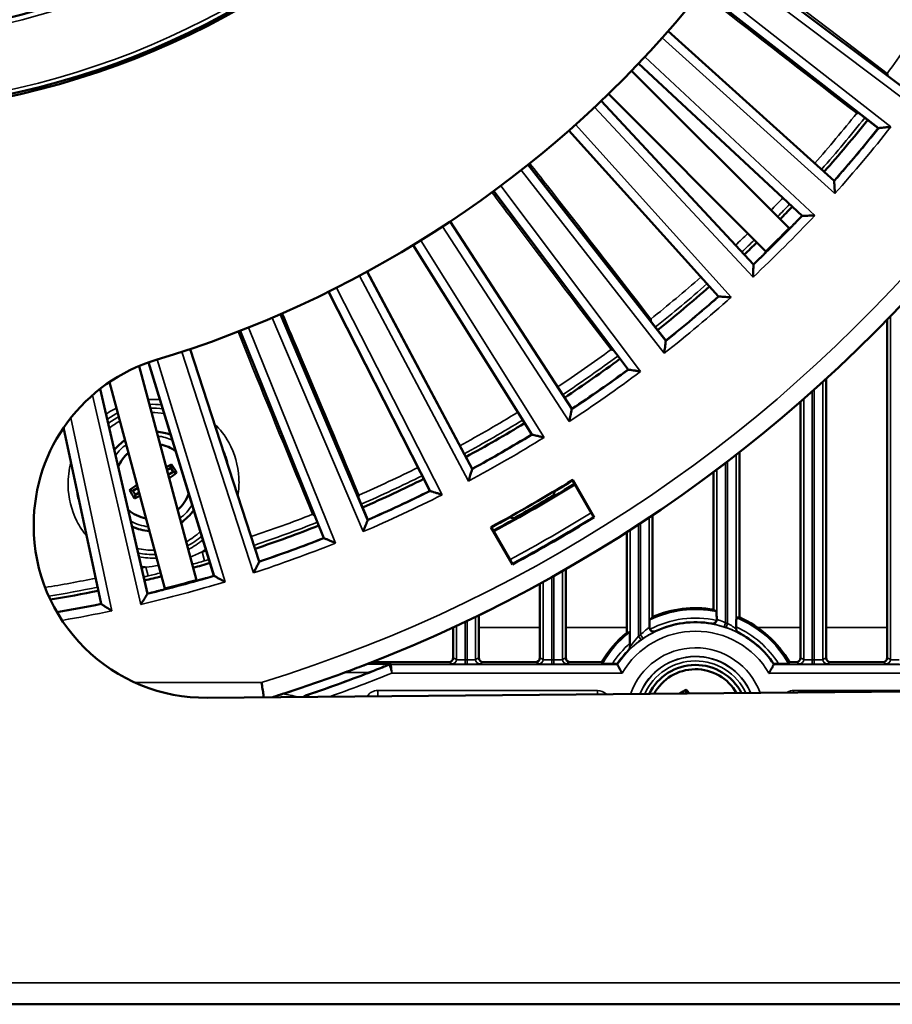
# Model space of a CAD drawing. Header units: inches. Extents: x 0 to 234, y 0 to 165.
# Tile 13 of 85: x 64.36 to 68.36, y 64.67 to 69.18. Entities that reach past the tile are written whole.
import ezdxf

# ---------------------------------------------------------------- set-up
doc = ezdxf.new("R2010")
doc.units = ezdxf.units.IN
doc.header["$LTSCALE"] = 10
doc.header["$MEASUREMENT"] = 0
doc.layers.add('Visible (ANSI)', color=7, linetype='Continuous', lineweight=50)
doc.layers.add('Visible Narrow (ANSI)', color=7, linetype='Continuous', lineweight=35)

msp = doc.modelspace()

# ---------------------------------------------------------------- linework, layer by layer
at = {"layer": 'Visible (ANSI)'}
for p, q in [((67.6071, 69.4747), (68.4247, 68.8586)), ((68.292, 68.6857), (67.4854, 69.316)), ((67.3291, 69.1298), (68.0898, 68.4448)), ((67.9426, 68.2841), (67.1939, 68.9822)), ((67.1616, 68.9486), (67.883, 68.2271)), ((67.022, 68.8104), (67.7202, 68.0617)), ((67.7771, 68.1213), (67.0557, 68.8427)), ((67.5595, 67.9144), (66.8745, 68.6752)), ((68.292, 68.6857), (68.2945, 68.686)), ((66.6883, 68.5189), (67.3185, 67.7123)), ((68.0898, 68.4448), (68.09, 68.4423)), ((67.1456, 67.5796), (66.5296, 68.3971)), ((66.3304, 68.2577), (66.888, 67.3992)), ((67.9426, 68.2841), (67.945, 68.2842)), ((66.7042, 67.2821), (66.1617, 68.1502)), ((67.7202, 68.0617), (67.7201, 68.0592)), ((65.9512, 68.0287), (66.4318, 67.1248)), ((66.2384, 67.0242), (65.7737, 67.9363)), ((67.5595, 67.9144), (67.5619, 67.9143)), ((65.5534, 67.8335), (65.9534, 66.8912)), ((68.3326, 67.8093), (68.3326, 66.2584)), ((65.752, 66.8078), (65.3685, 67.757)), ((65.1401, 67.6738), (65.4564, 66.7003)), ((67.3185, 67.7123), (67.3183, 67.7098)), ((64.9057, 67.5959), (65.1685, 66.6152)), ((65.2486, 66.6347), (64.9496, 67.6128)), ((67.1456, 67.5796), (67.1481, 67.5792)), ((68.0531, 66.2584), (68.0531, 67.5378)), ((64.728, 67.492), (64.9448, 66.5533)), ((65.0239, 66.5764), (64.7703, 67.5227)), ((67.935, 67.4321), (67.935, 66.2584)), ((66.888, 67.3992), (66.8875, 67.3968)), ((64.732, 66.5061), (64.5603, 67.3138)), ((66.7042, 67.2821), (66.7066, 67.2815)), ((67.6555, 66.4446), (67.6555, 67.2008)), ((65.0509, 67.1295), (65.0335, 67.119)), ((65.0547, 67.1452), (65.0509, 67.1295)), ((65.0623, 67.1108), (65.0509, 67.1295)), ((65.0394, 67.0969), (65.0623, 67.1108)), ((65.0779, 67.107), (65.0623, 67.1108)), ((66.4318, 67.1248), (66.4311, 67.1224)), ((67.5374, 67.1104), (67.5374, 66.4801)), ((66.8916, 67.0711), (66.9785, 66.9207)), ((66.8925, 67.0745), (66.9909, 66.9039)), ((64.8618, 67.0278), (64.8774, 67.024)), ((64.9002, 67.0379), (64.8774, 67.024)), ((64.8774, 67.024), (64.8888, 67.0053)), ((64.885, 66.9897), (64.8888, 67.0053)), ((64.8888, 67.0053), (64.9061, 67.0158)), ((66.2384, 67.0242), (66.2408, 67.0234)), ((66.8077, 66.9995), (66.8053, 67.0037)), ((66.9909, 66.9039), (66.9881, 66.9046)), ((67.2579, 66.4463), (67.2579, 66.9124)), ((64.4233, 66.8635), (64.4233, 66.8699)), ((65.9534, 66.8912), (65.9525, 66.889)), ((66.6223, 66.8981), (66.6247, 66.8939)), ((66.6159, 66.6874), (66.5174, 66.8579)), ((66.5207, 66.857), (66.6076, 66.7065)), ((67.1397, 66.8349), (67.1397, 66.3743)), ((65.752, 66.8078), (65.7543, 66.8069)), ((65.4564, 66.7003), (65.4553, 66.6981)), ((66.6159, 66.6874), (66.6167, 66.6902)), ((65.2486, 66.6347), (65.2508, 66.6336)), ((66.8602, 66.2584), (66.8602, 66.6652)), ((66.7421, 66.599), (66.7421, 66.2584)), ((64.9448, 66.5533), (64.9435, 66.5512)), ((64.732, 66.5061), (64.734, 66.5048)), ((66.4626, 66.2584), (66.4626, 66.4543)), ((66.3445, 66.3981), (66.3445, 66.2584)), ((67.6411, 66.3921), (67.6411, 66.4008)), ((67.1542, 66.3262), (67.1542, 66.3084)), ((66.3248, 66.2388), (65.9724, 66.2388)), ((66.7224, 66.2388), (66.4823, 66.2388)), ((67.0248, 66.2388), (66.8799, 66.2388)), ((67.0967, 66.2315), (67.074, 66.2315)), ((67.8356, 66.2315), (67.8129, 66.2315)), ((67.9153, 66.2388), (67.8848, 66.2388)), ((68.313, 66.2388), (68.0728, 66.2388)), ((68.4302, 66.1041), (65.2176, 66.0761)), ((67.4126, 66.1131), (67.4082, 66.0952)), ((43.9902, 64.6715), (83.0454, 64.6715))]:
    msp.add_line(p, q, dxfattribs=at)
for radius in [3.7402, 3.7303, 3.3874]:
    msp.add_circle((63.5178, 72.4865), radius, dxfattribs=at)
for centre, radius, start, end in [((63.5178, 72.4865), 6.7126, 291.13077, 354.95279), ((63.5178, 72.4865), 5.0787, 286.7736, 349.6386), ((64.511, 71.7547), 4.6324, 323.6187052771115, 323.6187128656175), ((63.5178, 72.4865), 6.0408, 318.52853, 321.47147), ((63.5178, 72.4865), 6.1024, 318.5232, 321.4768), ((63.5178, 72.4865), 6.0408, 315.71006, 316.47147), ((63.5178, 72.4865), 6.1024, 316.09846, 316.4768), ((63.5178, 72.4865), 6.0989, 314.29671, 315.70329), ((63.5178, 72.4865), 6.0408, 313.52853, 314.28994), ((63.5178, 72.4865), 6.1024, 313.5232, 313.90154), ((63.5178, 72.4865), 6.0408, 308.52853, 311.47147), ((63.5178, 72.4865), 6.1024, 308.5232, 311.4768), ((63.5178, 72.4865), 6.0408, 303.52853, 306.47147), ((65.2107, 66.8699), 0.7874, 106.7736, 180), ((63.5178, 72.4865), 6.1024, 303.5232, 306.4768), ((63.5178, 72.4865), 6.0408, 298.52853, 301.47147), ((64.9698, 67.0674), 0.2283, 69.1632, 85.8623), ((63.5178, 72.4865), 6.1024, 298.5232, 301.4768), ((64.9698, 67.0674), 0.2283, 124.1377, 140.8368), ((64.9698, 67.0674), 0.1727, 52.7955, 79.3103), ((64.9698, 67.0674), 0.1727, 130.6897, 157.2045), ((63.5178, 72.4865), 6.0408, 293.52853, 296.47147), ((63.5178, 72.4865), 6.378, 298.0544, 301.9456), ((63.5178, 72.4865), 6.3976, 298.08194, 301.91806), ((63.5178, 72.4865), 6.4004, 298.08277, 301.91723), ((63.5178, 72.4865), 6.3804, 301.06069, 301.92326), ((64.9698, 67.0674), 0.1727, 310.6897, 341.2045), ((63.5178, 72.4865), 6.1024, 293.5232, 296.4768), ((63.5178, 72.4865), 6.3928, 299.05318, 300.94682), ((64.9698, 67.0674), 0.1727, 228.7955, 259.3103), ((64.9698, 67.0674), 0.2283, 304.1377, 324.8368), ((63.5178, 72.4865), 6.5748, 298.11267, 301.88733), ((63.5178, 72.4865), 6.5727, 298.13052, 301.86948), ((65.2107, 66.8635), 0.7874, 180, 270.5), ((64.9698, 67.0674), 0.2283, 245.1632, 265.8623), ((63.5178, 72.4865), 6.0408, 288.52853, 291.47147), ((63.5178, 72.4865), 6.3804, 298.07674, 298.93931), ((63.5178, 72.4865), 6.1024, 288.5232, 291.4768), ((63.5178, 72.4865), 6.0408, 285.71006, 286.47147), ((63.5178, 72.4865), 6.0408, 283.52853, 284.28994), ((63.5178, 72.4865), 6.1024, 286.09846, 286.4768), ((63.5178, 72.4865), 6.0989, 284.29671, 285.70329), ((63.5178, 72.4865), 6.0408, 279.35092, 281.47147), ((63.5178, 72.4865), 6.1024, 283.5232, 283.90154), ((63.5178, 72.4865), 6.1024, 279.54298, 281.4768), ((67.4548, 65.9904), 0.4966, 80.4299, 113.3641), ((67.4548, 65.9904), 0.4317, 80.1386, 115.1287), ((67.4548, 65.9904), 0.4966, 30.0066, 66.1616), ((67.4548, 65.9904), 0.4966, 129.3812, 149.9934), ((67.4548, 65.9904), 0.4317, 33.9566, 62.8525), ((67.4548, 65.9904), 0.4317, 135.2082, 146.0434), ((67.4548, 65.9904), 0.2362, 26.9432, 154.0568), ((63.5178, 72.4865), 6.7123, 287.74146, 290.30025), ((63.5178, 72.4865), 6.752, 288.57081, 291.19253), ((67.4548, 65.9904), 0.2165, 29.5645, 151.4355)]:
    msp.add_arc(centre, radius, start, end, dxfattribs=at)
for centre, major_axis, ratio, start_param, end_param in [((64.9699, 67.0673), (-0.1682, -0.1023), 0.139173, 4.101638, 4.264809), ((65.0456, 67.1135), (-0.0911, 0.1498), 0.139173, 4.584604, 4.840174), ((64.9698, 67.0675), (0.1682, 0.1023), 0.139173, 5.078918, 5.32314), ((64.9699, 67.0673), (-0.1682, -0.1023), 0.139173, 5.078918, 5.32314), ((64.8941, 67.0213), (0.0911, -0.1498), 0.139173, 4.584604, 4.840174), ((64.9698, 67.0675), (0.1682, 0.1023), 0.139173, 4.101638, 4.264809), ((67.0964, 65.9904), (0.717, 0), 0.866113, 0.885058, 0.908417), ((67.8513, 65.9904), (-0.7932, 0), 0.866113, 5.557618, 5.58284), ((67.7189, 65.9904), (-0.5283, 0), 0.866113, 4.832592, 4.857582), ((67.2289, 65.9904), (0.452, 0), 0.866113, 1.73981, 1.769253), ((66.3248, 66.2585), (0.0176, -0.0088), 0.999239, 5.176219, 6.746407), ((66.4823, 66.2585), (-0.0176, -0.0088), 0.999239, 5.819964, 7.390151), ((66.7224, 66.2585), (0.0176, -0.0088), 0.999239, 5.176219, 6.746407), ((66.8799, 66.2585), (-0.0176, -0.0088), 0.999239, 5.819964, 7.390151), ((67.4548, 66.1978), (0, -0.4148), 0.866047, 4.630989, 4.638481), ((67.1034, 66.2284), (0.0069, 0), 0.038046, 3.139161, 3.162001), ((67.4548, 66.1978), (0, -0.4148), 0.866047, 1.644704, 1.652196), ((67.8029, 66.2284), (0.0102, 0), 0.031293, 6.266404, 6.28519), ((67.9153, 66.2585), (0.0176, -0.0088), 0.999239, 5.176219, 6.746407), ((68.0728, 66.2585), (-0.0176, -0.0088), 0.999239, 5.819964, 7.390151), ((68.3129, 66.2585), (0.0176, -0.0088), 0.999239, 5.176219, 6.746407), ((67.4153, 66.0552), (0.2512, 0.1533), 0.173648, 1.476024, 1.595799), ((67.4377, 65.98), (0.1581, -0.2591), 0.173648, 1.92401, 2.001682)]:
    msp.add_ellipse(centre, major_axis=major_axis, ratio=ratio, start_param=start_param, end_param=end_param, dxfattribs=at)
for points, degree in [([(68.3328, 68.9365), (68.3332, 68.9333), (68.3337, 68.93), (68.3342, 68.9268)], 3), ([(68.193, 68.7544), (68.1962, 68.7548), (68.1995, 68.7551), (68.2027, 68.7555)], 3), ([(67.883, 68.2271), (67.8849, 68.2272), (67.8869, 68.2272)], 2), ([(67.7771, 68.1174), (67.7771, 68.1193), (67.7771, 68.1213)], 2), ([(67.2499, 67.8113), (67.2495, 67.808), (67.2492, 67.8048), (67.2488, 67.8015)], 3), ([(67.0678, 67.6715), (67.071, 67.671), (67.0742, 67.6706), (67.0775, 67.6701)], 3), ([(66.8925, 67.0745), (66.892, 67.0728), (66.8916, 67.0711)], 2), ([(65.9127, 67.0046), (65.9115, 67.0016), (65.9103, 66.9986), (65.9091, 66.9955)], 3), ([(66.8053, 67.0037), (66.8075, 67.0123), (66.8097, 67.0209)], 2), ([(65.7006, 66.9168), (65.7036, 66.9155), (65.7066, 66.9142), (65.7096, 66.9129)], 3), ([(66.6051, 66.9028), (66.6137, 66.9004), (66.6223, 66.8981)], 2), ([(66.5174, 66.8579), (66.5191, 66.8575), (66.5207, 66.857)], 2), ([(65.1685, 66.6152), (65.1702, 66.6142), (65.1719, 66.6133)], 2), ([(65.0219, 66.5731), (65.0229, 66.5748), (65.0239, 66.5764)], 2), ([(67.0286, 66.2322), (67.0267, 66.2355), (67.0248, 66.2388)], 2), ([(67.8848, 66.2388), (67.8829, 66.2355), (67.881, 66.2322)], 2)]:
    msp.add_open_spline(points, degree=degree, dxfattribs=at)
for points, knots in [([(68.2945, 68.686), (68.2945, 68.686), (68.2953, 68.6861), (68.2981, 68.6865), (68.3004, 68.6867), (68.307, 68.6875), (68.3116, 68.6881), (68.3215, 68.6892), (68.3268, 68.6899), (68.3379, 68.6912), (68.3438, 68.6919), (68.3497, 68.6927), (68.3498, 68.6927), (68.3499, 68.6927)], [0.2183119, 0.2183119, 0.2183119, 0.2183119, 0.2507933, 0.2507933, 0.2903036, 0.2903036, 0.3431808, 0.3431808, 0.3955043, 0.3955043, 0.4504266, 0.4504266, 0.4512012, 0.4512012, 0.4512012, 0.4512012]), ([(68.09, 68.4423), (68.09, 68.4422), (68.09, 68.4415), (68.0902, 68.4383), (68.0904, 68.4355), (68.0908, 68.4276), (68.0911, 68.4219), (68.092, 68.4066), (68.0925, 68.3968), (68.093, 68.3868), (68.093, 68.3867), (68.093, 68.3866)], [-0.2139949, -0.2139949, -0.2139949, -0.2139949, -0.1802441, -0.1802441, -0.1357925, -0.1357925, -0.0759498, -0.0759498, 0, 0, 0.0006332, 0.0006332, 0.0006332, 0.0006332]), ([(67.945, 68.2842), (67.9451, 68.2842), (67.9459, 68.2842), (67.9487, 68.2843), (67.951, 68.2844), (67.9577, 68.2846), (67.9623, 68.2847), (67.9723, 68.285), (67.9776, 68.2852), (67.9888, 68.2856), (67.9947, 68.2858), (68.0007, 68.286), (68.0008, 68.286), (68.0008, 68.286)], [0.2183119, 0.2183119, 0.2183119, 0.2183119, 0.2507933, 0.2507933, 0.2903036, 0.2903036, 0.3431808, 0.3431808, 0.3955043, 0.3955043, 0.4504266, 0.4504266, 0.4512012, 0.4512012, 0.4512012, 0.4512012]), ([(67.8869, 68.2272), (67.887, 68.2272), (67.8877, 68.2278), (67.8906, 68.2305), (67.8928, 68.2326), (67.8977, 68.2376), (67.9009, 68.2407), (67.9076, 68.2476), (67.9113, 68.2514), (67.9147, 68.255)], [-0.2997125, -0.2997125, -0.2997125, -0.2997125, -0.2637565, -0.2637565, -0.2260823, -0.2260823, -0.1884082, -0.1884082, -0.1507675, -0.1507675, -0.1507675, -0.1507675]), ([(67.7493, 68.0895), (67.7529, 68.093), (67.7566, 68.0966), (67.7636, 68.1034), (67.7667, 68.1065), (67.7716, 68.1115), (67.7738, 68.1137), (67.7765, 68.1165), (67.7771, 68.1173), (67.7771, 68.1174)], [-0.4520343, -0.4520343, -0.4520343, -0.4520343, -0.4143937, -0.4143937, -0.3767195, -0.3767195, -0.3390453, -0.3390453, -0.3030893, -0.3030893, -0.3030893, -0.3030893]), ([(67.7201, 68.0592), (67.7201, 68.0591), (67.7201, 68.0584), (67.72, 68.0552), (67.7199, 68.0524), (67.7196, 68.0445), (67.7195, 68.0387), (67.719, 68.0234), (67.7187, 68.0136), (67.7183, 68.0036), (67.7183, 68.0035), (67.7183, 68.0034)], [-0.2139949, -0.2139949, -0.2139949, -0.2139949, -0.1802441, -0.1802441, -0.1357925, -0.1357925, -0.0759498, -0.0759498, 0, 0, 0.0006332, 0.0006332, 0.0006332, 0.0006332]), ([(67.5619, 67.9143), (67.562, 67.9143), (67.5628, 67.9143), (67.5656, 67.9141), (67.5679, 67.914), (67.5746, 67.9136), (67.5792, 67.9133), (67.5891, 67.9128), (67.5945, 67.9125), (67.6056, 67.9119), (67.6116, 67.9116), (67.6175, 67.9112), (67.6176, 67.9112), (67.6177, 67.9112)], [0.2183119, 0.2183119, 0.2183119, 0.2183119, 0.2507933, 0.2507933, 0.2903036, 0.2903036, 0.3431808, 0.3431808, 0.3955043, 0.3955043, 0.4504266, 0.4504266, 0.4512012, 0.4512012, 0.4512012, 0.4512012]), ([(67.3183, 67.7098), (67.3182, 67.7097), (67.3181, 67.709), (67.3178, 67.7058), (67.3174, 67.703), (67.3165, 67.6952), (67.3158, 67.6895), (67.314, 67.6742), (67.3128, 67.6645), (67.3116, 67.6546), (67.3116, 67.6545), (67.3116, 67.6544)], [-0.2139949, -0.2139949, -0.2139949, -0.2139949, -0.1802441, -0.1802441, -0.1357925, -0.1357925, -0.0759498, -0.0759498, 0, 0, 0.0006332, 0.0006332, 0.0006332, 0.0006332]), ([(67.1481, 67.5792), (67.1482, 67.5792), (67.1489, 67.5791), (67.1517, 67.5787), (67.154, 67.5784), (67.1606, 67.5774), (67.1652, 67.5768), (67.175, 67.5753), (67.1803, 67.5746), (67.1914, 67.573), (67.1972, 67.5722), (67.2032, 67.5713), (67.2032, 67.5713), (67.2033, 67.5713)], [0.2183119, 0.2183119, 0.2183119, 0.2183119, 0.2507933, 0.2507933, 0.2903036, 0.2903036, 0.3431808, 0.3431808, 0.3955043, 0.3955043, 0.4504266, 0.4504266, 0.4512012, 0.4512012, 0.4512012, 0.4512012]), ([(66.8875, 67.3968), (66.8875, 67.3967), (66.8873, 67.3959), (66.8866, 67.3928), (66.8861, 67.3901), (66.8845, 67.3824), (66.8833, 67.3767), (66.8801, 67.3617), (66.8781, 67.3521), (66.8761, 67.3423), (66.876, 67.3422), (66.876, 67.3421)], [-0.2139949, -0.2139949, -0.2139949, -0.2139949, -0.1802441, -0.1802441, -0.1357925, -0.1357925, -0.0759498, -0.0759498, 0, 0, 0.0006332, 0.0006332, 0.0006332, 0.0006332]), ([(66.7066, 67.2815), (66.7066, 67.2815), (66.7073, 67.2813), (66.7101, 67.2807), (66.7124, 67.2801), (66.7188, 67.2786), (66.7234, 67.2776), (66.7331, 67.2753), (66.7383, 67.2741), (66.7492, 67.2715), (66.7549, 67.2702), (66.7608, 67.2688), (66.7608, 67.2688), (66.7609, 67.2688)], [0.2183119, 0.2183119, 0.2183119, 0.2183119, 0.2507933, 0.2507933, 0.2903036, 0.2903036, 0.3431808, 0.3431808, 0.3955043, 0.3955043, 0.4504266, 0.4504266, 0.4512012, 0.4512012, 0.4512012, 0.4512012]), ([(66.4311, 67.1224), (66.431, 67.1224), (66.4308, 67.1216), (66.4299, 67.1186), (66.4291, 67.1159), (66.4268, 67.1084), (66.4251, 67.1028), (66.4207, 67.0881), (66.4179, 67.0788), (66.4149, 67.0692), (66.4149, 67.0691), (66.4149, 67.069)], [-0.2139949, -0.2139949, -0.2139949, -0.2139949, -0.1802441, -0.1802441, -0.1357925, -0.1357925, -0.0759498, -0.0759498, 0, 0, 0.0006332, 0.0006332, 0.0006332, 0.0006332]), ([(66.2408, 67.0234), (66.2409, 67.0234), (66.2415, 67.0231), (66.2443, 67.0223), (66.2465, 67.0215), (66.2528, 67.0194), (66.2572, 67.018), (66.2666, 67.0149), (66.2717, 67.0132), (66.2824, 67.0097), (66.288, 67.0079), (66.2937, 67.006), (66.2937, 67.006), (66.2938, 67.006)], [0.2183119, 0.2183119, 0.2183119, 0.2183119, 0.2507933, 0.2507933, 0.2903036, 0.2903036, 0.3431808, 0.3431808, 0.3955043, 0.3955043, 0.4504266, 0.4504266, 0.4512012, 0.4512012, 0.4512012, 0.4512012]), ([(66.9785, 66.9207), (66.9794, 66.9191), (66.9806, 66.9173), (66.9835, 66.9124), (66.9859, 66.9084), (66.9881, 66.9046)], [0.34581719, 0.34581719, 0.34581719, 0.34581719, 0.3703374, 0.3703374, 0.40647761, 0.40647761, 0.40647761, 0.40647761]), ([(65.9525, 66.889), (65.9524, 66.8889), (65.9522, 66.8882), (65.9511, 66.8856), (65.9502, 66.8834), (65.9478, 66.8772), (65.9461, 66.8729), (65.9424, 66.8637), (65.9404, 66.8587), (65.9362, 66.8483), (65.934, 66.8428), (65.9318, 66.8373), (65.9317, 66.8372), (65.9317, 66.8371)], [-0.1897396, -0.1897396, -0.1897396, -0.1897396, -0.163188, -0.163188, -0.1308908, -0.1308908, -0.0876669, -0.0876669, -0.0448956, -0.0448956, 0, 0, 0.0006332, 0.0006332, 0.0006332, 0.0006332]), ([(65.7543, 66.8069), (65.7544, 66.8068), (65.755, 66.8065), (65.7576, 66.8054), (65.7598, 66.8045), (65.7659, 66.8019), (65.7702, 66.8), (65.7793, 66.7961), (65.7842, 66.794), (65.7945, 66.7896), (65.8, 66.7873), (65.8055, 66.785), (65.8055, 66.7849), (65.8056, 66.7849)], [0.2183119, 0.2183119, 0.2183119, 0.2183119, 0.2507933, 0.2507933, 0.2903036, 0.2903036, 0.3431808, 0.3431808, 0.3955043, 0.3955043, 0.4504266, 0.4504266, 0.4512012, 0.4512012, 0.4512012, 0.4512012]), ([(65.4553, 66.6981), (65.4553, 66.698), (65.455, 66.6973), (65.4535, 66.6944), (65.4523, 66.6919), (65.4487, 66.6849), (65.4461, 66.6797), (65.4392, 66.6661), (65.4348, 66.6574), (65.4302, 66.6484), (65.4302, 66.6483), (65.4301, 66.6482)], [-0.2139949, -0.2139949, -0.2139949, -0.2139949, -0.1802441, -0.1802441, -0.1357925, -0.1357925, -0.0759498, -0.0759498, 0, 0, 0.0006332, 0.0006332, 0.0006332, 0.0006332]), ([(66.6167, 66.6902), (66.6145, 66.694), (66.6122, 66.6981), (66.6095, 66.703), (66.6084, 66.705), (66.6076, 66.7065)], [0.18610866, 0.18610866, 0.18610866, 0.18610866, 0.22224887, 0.22224887, 0.24676908, 0.24676908, 0.24676908, 0.24676908]), ([(65.2508, 66.6336), (65.2508, 66.6335), (65.2515, 66.6332), (65.254, 66.6318), (65.256, 66.6307), (65.2619, 66.6276), (65.266, 66.6254), (65.2747, 66.6207), (65.2795, 66.6182), (65.2893, 66.6129), (65.2946, 66.6101), (65.2998, 66.6073), (65.2999, 66.6072), (65.3, 66.6072)], [0.2183119, 0.2183119, 0.2183119, 0.2183119, 0.2507933, 0.2507933, 0.2903036, 0.2903036, 0.3431808, 0.3431808, 0.3955043, 0.3955043, 0.4504266, 0.4504266, 0.4512012, 0.4512012, 0.4512012, 0.4512012]), ([(65.1719, 66.6133), (65.172, 66.6132), (65.173, 66.6134), (65.1768, 66.6143), (65.1797, 66.6151), (65.1865, 66.6168), (65.1908, 66.618), (65.2001, 66.6206), (65.2052, 66.622), (65.2099, 66.6234)], [-0.2997125, -0.2997125, -0.2997125, -0.2997125, -0.2637565, -0.2637565, -0.2260823, -0.2260823, -0.1884082, -0.1884082, -0.1507675, -0.1507675, -0.1507675, -0.1507675]), ([(64.9435, 66.5512), (64.9434, 66.5511), (64.943, 66.5505), (64.9413, 66.5478), (64.9399, 66.5454), (64.9357, 66.5387), (64.9327, 66.5338), (64.9246, 66.5208), (64.9194, 66.5125), (64.9141, 66.5039), (64.9141, 66.5039), (64.914, 66.5038)], [-0.2139949, -0.2139949, -0.2139949, -0.2139949, -0.1802441, -0.1802441, -0.1357925, -0.1357925, -0.0759498, -0.0759498, 0, 0, 0.0006332, 0.0006332, 0.0006332, 0.0006332]), ([(64.9839, 66.5629), (64.9887, 66.564), (64.9938, 66.5653), (65.0032, 66.5678), (65.0075, 66.5689), (65.0142, 66.5707), (65.0172, 66.5715), (65.0209, 66.5727), (65.0219, 66.573), (65.0219, 66.5731)], [-0.4520343, -0.4520343, -0.4520343, -0.4520343, -0.4143937, -0.4143937, -0.3767195, -0.3767195, -0.3390453, -0.3390453, -0.3030893, -0.3030893, -0.3030893, -0.3030893]), ([(64.734, 66.5048), (64.7341, 66.5047), (64.7348, 66.5043), (64.7374, 66.5026), (64.7398, 66.501), (64.7463, 66.4967), (64.7512, 66.4935), (64.764, 66.4852), (64.7722, 66.4798), (64.7806, 66.4743), (64.7807, 66.4743), (64.7808, 66.4743)], [0.1932684, 0.1932684, 0.1932684, 0.1932684, 0.2208577, 0.2208577, 0.2571941, 0.2571941, 0.3061118, 0.3061118, 0.3681961, 0.3681961, 0.3687138, 0.3687138, 0.3687138, 0.3687138]), ([(67.5504, 66.471), (67.5506, 66.4709), (67.5508, 66.4697), (67.5511, 66.466), (67.5513, 66.4627), (67.5515, 66.4557), (67.5516, 66.4507), (67.5517, 66.4428), (67.5518, 66.4389), (67.5518, 66.4351)], [-0.5978027, -0.5978027, -0.5978027, -0.5978027, -0.5627138, -0.5627138, -0.5253973, -0.5253973, -0.4875825, -0.4875825, -0.4605904, -0.4605904, -0.4605904, -0.4605904]), ([(67.2435, 66.3991), (67.2435, 66.4016), (67.2435, 66.404), (67.2436, 66.4112), (67.2437, 66.4167), (67.244, 66.4243), (67.2441, 66.4278), (67.2444, 66.4318), (67.2446, 66.433), (67.2448, 66.4332)], [-0.132552, -0.132552, -0.132552, -0.132552, -0.114695, -0.114695, -0.0738801, -0.0738801, -0.0358147, -0.0358147, -0.0017328, -0.0017328, -0.0017328, -0.0017328]), ([(67.5287, 66.4157), (67.5312, 66.4153), (67.5337, 66.4154), (67.5386, 66.4164), (67.5409, 66.4174), (67.545, 66.4201), (67.5468, 66.4218), (67.55, 66.4264), (67.5509, 66.4289), (67.5513, 66.4307)], [-0.04717274, -0.04717274, -0.04717274, -0.04717274, -0.03602366, -0.03602366, -0.02495982, -0.02495982, -0.01391236, -0.01391236, -0.00001312, -0.00001312, -0.00001312, -0.00001312]), ([(67.5513, 66.4307), (67.5515, 66.4314), (67.5516, 66.4321), (67.5518, 66.4336), (67.5518, 66.4344), (67.5518, 66.4351)], [0.00000642, 0.00000642, 0.00000642, 0.00000642, 0.00574789, 0.00574789, 0.01148273, 0.01148273, 0.01148273, 0.01148273]), ([(67.6411, 66.4008), (67.6411, 66.4063), (67.6411, 66.4127), (67.6412, 66.4226), (67.6414, 66.4278), (67.6416, 66.435), (67.6418, 66.4384), (67.6421, 66.442), (67.6423, 66.4431), (67.6424, 66.4431)], [0.4685551, 0.4685551, 0.4685551, 0.4685551, 0.5102095, 0.5102095, 0.5494706, 0.5494706, 0.5867241, 0.5867241, 0.6210388, 0.6210388, 0.6210388, 0.6210388]), ([(67.1528, 66.3764), (67.153, 66.3764), (67.1531, 66.3753), (67.1534, 66.3715), (67.1536, 66.3679), (67.1538, 66.3597), (67.154, 66.3536), (67.1541, 66.3415), (67.1542, 66.3332), (67.1542, 66.3262)], [-0.6996328, -0.6996328, -0.6996328, -0.6996328, -0.6673323, -0.6673323, -0.6293164, -0.6293164, -0.5846253, -0.5846253, -0.53123, -0.53123, -0.53123, -0.53123]), ([(67.2435, 66.3991), (67.2435, 66.3975), (67.2436, 66.3959), (67.2444, 66.3927), (67.245, 66.3912), (67.2458, 66.3897)], [0, 0, 0, 0, 0.01252172, 0.01252172, 0.02506186, 0.02506186, 0.02506186, 0.02506186]), ([(67.2458, 66.3897), (67.2473, 66.387), (67.2491, 66.3852), (67.252, 66.3827), (67.2542, 66.3813), (67.2594, 66.3796), (67.2619, 66.3793), (67.2669, 66.3796), (67.2693, 66.3802), (67.2715, 66.3813)], [-0.07777711, -0.07777711, -0.07777711, -0.07777711, -0.06017273, -0.06017273, -0.03784418, -0.03784418, -0.01861948, -0.01861948, 0, 0, 0, 0]), ([(67.6411, 66.3921), (67.6411, 66.3903), (67.6413, 66.3885), (67.6423, 66.385), (67.643, 66.3834), (67.6449, 66.3803), (67.646, 66.3789), (67.6487, 66.3764), (67.6502, 66.3754), (67.6518, 66.3746)], [-0.05754777, -0.05754777, -0.05754777, -0.05754777, -0.04279629, -0.04279629, -0.0280507, -0.0280507, -0.0137199, -0.0137199, 0, 0, 0, 0]), ([(67.1484, 66.2946), (67.1502, 66.2964), (67.1517, 66.2986), (67.1536, 66.3033), (67.1542, 66.3059), (67.1542, 66.3084)], [-0.03911718, -0.03911718, -0.03911718, -0.03911718, -0.0195559, -0.0195559, 0, 0, 0, 0]), ([(66.0525, 66.2289), (66.052, 66.2287), (66.0515, 66.2284), (66.0452, 66.2257), (66.0358, 66.2219), (66.007, 66.2101), (65.9809, 66.1998), (65.9587, 66.1911)], [0.6213011, 0.6213011, 0.6213011, 0.6213011, 0.6278399, 0.6278399, 0.6993909, 0.6993909, 0.8796808, 0.8796808, 0.8796808, 0.8796808]), ([(66.0599, 66.2305), (66.0599, 66.2305), (66.0599, 66.2305), (66.0586, 66.2305), (66.0574, 66.2303), (66.0549, 66.2298), (66.0537, 66.2294), (66.0525, 66.2289)], [-0.00015442, -0.00015442, -0.00015442, -0.00015442, 0, 0, 0.01630295, 0.01630295, 0.03276097, 0.03276097, 0.03276097, 0.03276097]), ([(67.074, 66.2315), (67.068, 66.2315), (67.0609, 66.2316), (67.0502, 66.2316), (67.0446, 66.2317), (67.037, 66.2318), (67.0335, 66.2319), (67.0297, 66.2321), (67.0286, 66.2321), (67.0286, 66.2322)], [-0.1602509, -0.1602509, -0.1602509, -0.1602509, -0.1144677, -0.1144677, -0.0730024, -0.0730024, -0.0352741, -0.0352741, -0.0017313, -0.0017313, -0.0017313, -0.0017313]), ([(67.1183, 66.1891), (67.1183, 66.1891), (67.1182, 66.1892), (67.1164, 66.1924), (67.1146, 66.1956), (67.1111, 66.2018), (67.1094, 66.2048), (67.1054, 66.212), (67.1033, 66.216), (67.0999, 66.2222), (67.0986, 66.2246), (67.097, 66.2276), (67.0966, 66.2284), (67.0965, 66.2284)], [-0.000515, -0.000515, -0.000515, -0.000515, 0, 0, 0.0279458, 0.0279458, 0.0554319, 0.0554319, 0.097083, 0.097083, 0.1339761, 0.1339761, 0.1670441, 0.1670441, 0.1670441, 0.1670441]), ([(67.7913, 66.1891), (67.7914, 66.1891), (67.7914, 66.1892), (67.7932, 66.1924), (67.795, 66.1956), (67.7985, 66.2018), (67.8002, 66.2048), (67.8042, 66.212), (67.8063, 66.216), (67.8097, 66.2222), (67.811, 66.2246), (67.8126, 66.2276), (67.813, 66.2284), (67.8131, 66.2284)], [-0.3381118, -0.3381118, -0.3381118, -0.3381118, -0.3375968, -0.3375968, -0.3096509, -0.3096509, -0.2821649, -0.2821649, -0.2405138, -0.2405138, -0.2036207, -0.2036207, -0.1705527, -0.1705527, -0.1705527, -0.1705527]), ([(67.881, 66.2322), (67.881, 66.2321), (67.8799, 66.2321), (67.8761, 66.2319), (67.8726, 66.2318), (67.865, 66.2317), (67.8594, 66.2316), (67.8487, 66.2316), (67.8416, 66.2315), (67.8356, 66.2315)], [-0.6473061, -0.6473061, -0.6473061, -0.6473061, -0.6137633, -0.6137633, -0.576035, -0.576035, -0.5345697, -0.5345697, -0.4887865, -0.4887865, -0.4887865, -0.4887865]), ([(65.8465, 66.1911), (65.8471, 66.1914), (65.8477, 66.1916), (65.8623, 66.197), (65.8776, 66.2027), (65.9075, 66.2139), (65.9221, 66.2194), (65.9355, 66.2244), (65.9366, 66.2248), (65.9377, 66.2252)], [-0.3063594, -0.3063594, -0.3063594, -0.3063594, -0.3016604, -0.3016604, -0.1877346, -0.1877346, -0.0738088, -0.0738088, -0.06406, -0.06406, -0.06406, -0.06406]), ([(65.467, 66.1465), (65.4685, 66.1362), (65.4701, 66.126), (65.4715, 66.1164), (65.4729, 66.107), (65.4742, 66.0984), (65.4753, 66.0911), (65.476, 66.0861), (65.4767, 66.0818), (65.4772, 66.0784)], [-0.00064, -0.00064, -0.00064, -0.00064, 0.0788827, 0.0788827, 0.0788827, 0.1576252, 0.1576252, 0.1576252, 0.2110922, 0.2110922, 0.2110922, 0.2110922]), ([(65.5173, 66.0787), (65.5181, 66.079), (65.519, 66.0793), (65.5222, 66.0803), (65.5251, 66.0812), (65.5338, 66.084), (65.5415, 66.0865), (65.5542, 66.0906), (65.5587, 66.092), (65.5632, 66.0935)], [0.21229953, 0.21229953, 0.21229953, 0.21229953, 0.2193564, 0.2193564, 0.2360537, 0.2360537, 0.2719064, 0.2719064, 0.29063309, 0.29063309, 0.29063309, 0.29063309]), ([(65.6592, 66.0799), (65.6596, 66.0804), (65.66, 66.0808), (65.6614, 66.0823), (65.6626, 66.0833), (65.6653, 66.0849), (65.6667, 66.0856), (65.6681, 66.0861)], [0.01925979, 0.01925979, 0.01925979, 0.01925979, 0.02351506, 0.02351506, 0.03528417, 0.03528417, 0.04705284, 0.04705284, 0.04705284, 0.04705284])]:
    msp.add_open_spline(points, degree=3, knots=knots, dxfattribs=at)
at = {"layer": 'Visible Narrow (ANSI)'}
for p, q in [((67.5826, 69.4417), (68.433, 68.801)), ((68.425, 68.8562), (67.6061, 69.4733)), ((68.3499, 68.6927), (67.5109, 69.3482)), ((67.4864, 69.3173), (68.2945, 68.686)), ((68.09, 68.4423), (67.328, 69.1285)), ((67.3018, 69.099), (68.093, 68.3866)), ((67.1951, 68.9835), (67.945, 68.2842)), ((68.0008, 68.286), (67.2222, 69.0121)), ((67.7201, 68.0592), (67.0208, 68.8092)), ((66.9922, 68.7821), (67.7183, 68.0034)), ((66.8758, 68.6763), (67.5619, 67.9143)), ((67.6177, 67.9112), (66.9053, 68.7025)), ((66.6561, 68.4934), (67.3116, 67.6544)), ((67.3183, 67.7098), (66.687, 68.5178)), ((66.531, 68.3982), (67.1481, 67.5792)), ((67.2033, 67.5713), (66.5626, 68.4216)), ((66.8875, 67.3968), (66.329, 68.2567)), ((66.2961, 68.2351), (66.876, 67.3421)), ((66.7609, 67.2688), (66.1967, 68.1717)), ((66.1632, 68.1511), (66.7066, 67.2815)), ((65.915, 68.0091), (66.4149, 67.069)), ((66.4311, 67.1224), (65.9497, 68.0278)), ((66.2938, 67.006), (65.8105, 67.9547)), ((65.7753, 67.937), (66.2408, 67.0234)), ((65.5157, 67.8172), (65.9317, 66.8371)), ((65.9525, 66.889), (65.5518, 67.8328)), ((68.3478, 67.8249), (68.3478, 66.2509)), ((65.8056, 66.7849), (65.4068, 67.7721)), ((65.3702, 67.7576), (65.7543, 66.8069)), ((65.4553, 66.6981), (65.1385, 67.6733)), ((65.3, 66.6072), (64.9887, 67.6254)), ((65.1011, 67.6609), (65.4301, 66.6482)), ((64.9512, 67.6133), (65.2508, 66.6336)), ((64.9435, 66.5512), (64.7265, 67.4909)), ((68.038, 66.2509), (68.038, 67.5239)), ((64.6926, 67.4629), (64.914, 66.5038)), ((67.9502, 67.4454), (67.9502, 66.2509)), ((67.9895, 66.2499), (67.9895, 67.4802)), ((67.9986, 67.4884), (67.9986, 66.2499)), ((64.7808, 66.4743), (64.5929, 67.3581)), ((64.5617, 67.3157), (64.734, 66.5048)), ((67.6403, 66.3922), (67.6403, 67.189)), ((67.5919, 66.4198), (67.5919, 67.1516)), ((67.601, 67.1586), (67.601, 66.4167)), ((67.5525, 67.1218), (67.5525, 66.4348)), ((67.1942, 66.3582), (67.1942, 66.8702)), ((67.2034, 66.8762), (67.2034, 66.3644)), ((67.2427, 66.3985), (67.2427, 66.9022)), ((67.1549, 66.8446), (67.1549, 66.3089)), ((65.206, 66.7035), (65.1942, 66.744)), ((64.9472, 66.6341), (64.9372, 66.6751)), ((66.8057, 66.6343), (66.8057, 66.2499)), ((66.8451, 66.2509), (66.8451, 66.6565)), ((66.7573, 66.6073), (66.7573, 66.2509)), ((66.7966, 66.2499), (66.7966, 66.6291)), ((66.399, 66.2499), (66.399, 66.4237)), ((66.4081, 66.428), (66.4081, 66.2499)), ((66.4474, 66.2509), (66.4474, 66.4469)), ((67.5287, 66.4157), (67.5295, 66.4154)), ((67.5859, 66.401), (67.5919, 66.4198)), ((67.5946, 66.3981), (67.601, 66.4167)), ((66.3445, 66.3977), (66.3436, 66.3977)), ((66.3596, 66.4051), (66.3596, 66.2509)), ((66.7421, 66.3977), (66.4626, 66.3977)), ((67.1397, 66.3977), (66.8602, 66.3977)), ((67.2143, 66.3481), (67.2034, 66.3644)), ((67.2708, 66.3807), (67.2715, 66.3813)), ((67.6326, 66.3977), (67.6326, 66.3977)), ((67.6511, 66.3747), (67.6518, 66.3746)), ((67.935, 66.3977), (67.739, 66.3977)), ((68.3326, 66.3977), (68.0531, 66.3977)), ((67.2056, 66.3421), (67.1942, 66.3582)), ((67.1484, 66.2946), (67.1492, 66.295)), ((66.0599, 66.2305), (65.9513, 66.2305)), ((66.0525, 66.2289), (66.0526, 66.2284)), ((66.0526, 66.2284), (66.0529, 66.227)), ((66.0603, 66.2284), (66.0599, 66.2305)), ((67.0965, 66.2284), (66.0603, 66.2284)), ((66.3248, 66.2388), (66.3399, 66.2312)), ((66.3596, 66.2509), (66.3445, 66.2584)), ((66.4081, 66.2499), (66.399, 66.2499)), ((66.399, 66.2499), (66.399, 66.2302)), ((66.399, 66.2302), (66.4081, 66.2302)), ((66.4081, 66.2499), (66.4081, 66.2302)), ((66.4626, 66.2584), (66.4474, 66.2509)), ((66.4671, 66.2312), (66.4823, 66.2388)), ((66.7224, 66.2388), (66.7376, 66.2312)), ((66.7573, 66.2509), (66.7421, 66.2584)), ((66.8057, 66.2499), (66.7966, 66.2499)), ((66.7966, 66.2499), (66.7966, 66.2302)), ((66.7966, 66.2302), (66.8057, 66.2302)), ((66.8057, 66.2499), (66.8057, 66.2302)), ((66.8602, 66.2584), (66.8451, 66.2509)), ((66.8647, 66.2312), (66.8799, 66.2388)), ((68.848, 66.2284), (67.8131, 66.2284)), ((67.9153, 66.2388), (67.9305, 66.2312)), ((67.9502, 66.2509), (67.935, 66.2584)), ((67.9986, 66.2499), (67.9895, 66.2499)), ((67.9895, 66.2499), (67.9895, 66.2302)), ((67.9895, 66.2302), (67.9986, 66.2302)), ((67.9986, 66.2499), (67.9986, 66.2302)), ((68.0531, 66.2584), (68.038, 66.2509)), ((68.0576, 66.2312), (68.0728, 66.2388)), ((68.313, 66.2388), (68.3281, 66.2312)), ((68.3478, 66.2509), (68.3326, 66.2584)), ((65.8465, 66.1911), (65.9587, 66.1911)), ((66.0641, 66.1891), (67.1183, 66.1891)), ((67.7913, 66.1891), (68.7791, 66.1891)), ((65.467, 66.1465), (64.8851, 66.1465)), ((65.9998, 66.0829), (65.9998, 66.1093)), ((67.0057, 66.1093), (65.9998, 66.1093)), ((67.0057, 66.0917), (67.0057, 66.1093)), ((67.9039, 66.0995), (67.9039, 66.1093)), ((68.5138, 66.1093), (67.9039, 66.1093)), ((83.0454, 64.7699), (43.9902, 64.7699))]:
    msp.add_line(p, q, dxfattribs=at)
for radius in [3.7106, 3.4111]:
    msp.add_circle((63.5178, 72.4865), radius, dxfattribs=at)
for centre, radius, start, end in [((63.5178, 72.4865), 6.6328, 287.08982, 354.89192), ((63.5178, 72.4865), 6.7115, 287.30328, 354.952), ((63.5178, 72.4865), 5.9822, 323.59941, 326.46629), ((60.5319, 74.6864), 9.5781, 323.6181967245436, 323.6181999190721), ((63.5178, 72.4865), 5.9822, 318.53371, 321.40059), ((63.5178, 72.4865), 6.0244, 318.52997, 321.47003), ((63.5178, 72.4865), 6.1041, 318.50681, 321.49319), ((63.5178, 72.4865), 6.1435, 318.13644, 321.86356), ((63.5178, 72.4865), 5.9822, 315.71702, 316.46629), ((63.5178, 72.4865), 6.0244, 315.71199, 316.47003), ((63.5178, 72.4865), 6.1435, 313.13644, 316.86356), ((63.5178, 72.4865), 6.1041, 313.50681, 316.49319), ((63.5178, 72.4865), 5.9822, 313.53371, 314.28298), ((63.5178, 72.4865), 6.0244, 313.52997, 314.28801), ((63.5178, 72.4865), 5.9822, 308.59941, 311.46629), ((63.5178, 72.4865), 6.0244, 308.52997, 311.47003), ((63.5178, 72.4865), 6.1435, 308.13644, 311.86356), ((63.5178, 72.4865), 6.1041, 308.50681, 311.49319), ((63.5178, 72.4865), 5.9822, 303.53371, 306.40059), ((63.5178, 72.4865), 6.0244, 303.52997, 306.47003), ((63.5178, 72.4865), 6.1435, 303.13644, 306.86356), ((63.5178, 72.4865), 6.1041, 303.50681, 306.49319), ((64.9698, 67.0674), 0.3352, 82.2965, 92.0936), ((64.9698, 67.0674), 0.3352, 117.9064, 127.7035), ((64.9698, 67.0674), 0.3155, 80.6407, 91.2731), ((63.5178, 72.4865), 5.9822, 298.53371, 301.46629), ((64.9698, 67.0674), 0.3155, 118.7269, 129.3593), ((63.5178, 72.4865), 6.0244, 298.52997, 301.47003), ((64.9698, 67.0674), 0.2087, 64.8337, 83.9755), ((63.5178, 72.4865), 6.1435, 298.13644, 301.86356), ((63.5178, 72.4865), 6.1041, 298.50681, 301.49319), ((64.9698, 67.0674), 0.2087, 126.0245, 145.1663), ((63.5178, 72.4865), 5.9822, 293.59941, 296.46629), ((63.5178, 72.4865), 6.0244, 293.52997, 296.47003), ((63.5178, 72.4865), 6.1435, 293.13644, 296.86356), ((63.5178, 72.4865), 6.1041, 293.50681, 296.49319), ((64.9698, 67.0674), 0.2087, 306.0245, 329.1663), ((63.5178, 72.4865), 5.9822, 288.53371, 291.40059), ((63.5178, 72.4865), 6.5502, 298.12664, 301.87336), ((64.9698, 67.0674), 0.2087, 240.8337, 263.9755), ((63.5178, 72.4865), 6.0244, 288.52997, 291.47003), ((64.9698, 67.0674), 0.3155, 298.7269, 313.3593), ((64.9698, 67.0674), 0.3352, 297.9064, 311.7035), ((63.5178, 72.4865), 6.1435, 288.13644, 291.86356), ((63.5178, 72.4865), 6.1041, 288.50681, 291.49319), ((64.9698, 67.0674), 0.3155, 256.6407, 271.2731), ((64.9698, 67.0674), 0.3352, 258.2965, 272.0936), ((63.5178, 72.4865), 5.9822, 286.27582, 286.46629), ((63.5178, 72.4865), 6.0244, 286.27429, 286.47003), ((63.5178, 72.4865), 5.9822, 283.53371, 283.72118), ((63.5178, 72.4865), 6.0244, 283.52997, 283.72571), ((63.5178, 72.4865), 6.1041, 283.50681, 286.49319), ((63.5178, 72.4865), 5.9822, 279.2126, 281.46629), ((63.5178, 72.4865), 6.1435, 283.13644, 286.86356), ((63.5178, 72.4865), 6.0244, 279.30788, 281.47003), ((63.5178, 72.4865), 6.1041, 279.54909, 281.49319), ((63.5178, 72.4865), 6.1435, 279.69907, 281.86356), ((67.4548, 65.9904), 0.4901, 78.7451, 115.3767), ((67.4548, 65.9904), 0.4301, 33.5987, 146.4013), ((67.4548, 65.9904), 0.4507, 77.639, 117.6284), ((67.4548, 65.9904), 0.4507, 71.0735, 72.2931), ((67.4548, 65.9904), 0.4901, 29.5662, 67.4896), ((67.4548, 65.9904), 0.4901, 128.0424, 150.4338), ((67.4548, 65.9904), 0.3908, 30.5556, 149.4444), ((67.4548, 65.9904), 0.4507, 123.9122, 125.319), ((67.4548, 65.9904), 0.431, 71.0735, 72.2931), ((67.4548, 65.9904), 0.4507, 32.3458, 65.5881), ((67.4548, 65.9904), 0.4507, 131.8414, 147.6542), ((67.4548, 65.9904), 0.431, 123.9122, 125.319), ((67.4548, 65.9904), 0.3146, 20.0328, 160.9672), ((63.5178, 72.4865), 6.7534, 288.59564, 292.04809), ((67.4548, 65.9904), 0.2752, 22.968, 158.032), ((67.4548, 65.9904), 0.2742, 23.0575, 157.9425), ((67.4548, 65.9904), 0.2545, 24.9109, 156.0891), ((63.5178, 72.4865), 6.7927, 289.43932, 292.01572), ((65.4863, 65.518), 0.5806, 75.3604, 82.3916)]:
    msp.add_arc(centre, radius, start, end, dxfattribs=at)
for centre, major_axis, ratio, start_param, end_param in [((67.5329, 66.4348), (-0.0078, -0.0181), 0.999279, 0.23186, 1.976114), ((67.349, 65.9904), (0.5021, 0), 0.96827, 1.153397, 1.155019), ((67.5682, 65.9904), (-0.5325, 0), 0.96827, 5.368196, 5.370034), ((67.2624, 66.3985), (0.0118, -0.0158), 0.999051, 4.070732, 6.081506), ((67.5417, 65.9904), (0.4266, 0), 0.96827, 1.33574, 1.337512), ((67.66, 66.3922), (-0.0044, -0.0192), 0.999359, 4.938385, 6.037017), ((67.1352, 66.3089), (0.0107, -0.0165), 0.999134, 0.211335, 0.995266), ((67.3755, 65.9904), (-0.3961, 0), 0.96827, 5.303138, 5.305375), ((66.0603, 66.2088), (-0.0197, 0), 0.999853, 4.712389, 5.097141), ((66.3399, 66.2509), (-0.0088, -0.0176), 0.999239, 0.46383, 2.034018), ((66.399, 66.2312), (0.0591, 0), 0.017455, 3.176499, 4.712389), ((66.399, 66.2509), (-0.0394, 0), 0.026183, 0.034907, 1.570796), ((66.4081, 66.2509), (-0.0394, 0), 0.026183, 1.570796, 3.106686), ((66.4081, 66.2312), (0.0591, 0), 0.017455, 4.712389, 6.248279), ((66.4671, 66.2509), (0.0088, -0.0176), 0.999239, 4.249168, 5.819355), ((66.7376, 66.2509), (-0.0088, -0.0176), 0.999239, 0.46383, 2.034018), ((66.7966, 66.2312), (0.0591, 0), 0.017455, 3.176499, 4.712389), ((66.7966, 66.2509), (-0.0394, 0), 0.026183, 0.034907, 1.570796), ((66.8057, 66.2509), (-0.0394, 0), 0.026183, 1.570796, 3.106686), ((66.8057, 66.2312), (0.0591, 0), 0.017455, 4.712389, 6.248279), ((66.8647, 66.2509), (0.0088, -0.0176), 0.999239, 4.249168, 5.819355), ((67.9305, 66.2509), (-0.0088, -0.0176), 0.999239, 0.46383, 2.034018), ((67.9895, 66.2312), (0.0591, 0), 0.017455, 3.176499, 4.712389), ((67.9895, 66.2509), (-0.0394, 0), 0.026183, 0.034907, 1.570796), ((67.9986, 66.2509), (-0.0394, 0), 0.026183, 1.570796, 3.106686), ((67.9986, 66.2312), (0.0591, 0), 0.017455, 4.712389, 6.248279), ((68.0576, 66.2509), (0.0088, -0.0176), 0.999239, 4.249168, 5.819355), ((68.3281, 66.2509), (-0.0088, -0.0176), 0.999239, 0.46383, 2.034018), ((68.3872, 66.2312), (0.0591, 0), 0.017455, 3.176499, 4.712389), ((68.3872, 66.2509), (-0.0394, 0), 0.026183, 0.034907, 1.570796), ((65.6776, 66.067), (-0.0023, -0.0195), 0.999174, 3.585502, 4.114791), ((65.6776, 66.067), (0.0001, 0.0197), 0.998552, 0.330375, 0.8596), ((-137.3832, 7.1373), (203.2309, 58.869), 0.015877, 0.037315, 0.03769)]:
    msp.add_ellipse(centre, major_axis=major_axis, ratio=ratio, start_param=start_param, end_param=end_param, dxfattribs=at)
for points, knots in [([(68.3328, 68.9365), (68.194, 69.0426), (68.0563, 69.1474), (67.9246, 69.2471), (67.8157, 69.3296), (67.7109, 69.4086), (67.6127, 69.4822)], [-7.353843, -7.353843, -7.353843, -7.353843, -6.045561, -6.045561, -6.045561, -4.96371, -4.96371, -4.96371, -4.96371]), ([(67.4795, 69.3087), (67.5132, 69.2823), (67.7317, 69.111), (67.98, 68.9184), (68.193, 68.7544)], [-7.692368, -7.692368, -7.692368, -7.692368, -7.315345, -5.30219, -5.30219, -5.30219, -5.30219]), ([(67.2499, 67.8113), (67.0859, 68.0243), (66.8932, 68.2726), (66.722, 68.4911), (66.6956, 68.5247)], [-7.353843, -7.353843, -7.353843, -7.353843, -5.340687, -4.963665, -4.963665, -4.963665, -4.963665]), ([(66.5221, 68.3916), (66.5477, 68.3574), (66.7145, 68.1354), (66.9044, 67.8851), (67.0678, 67.6715)], [-3.874822, -3.874822, -3.874822, -3.874822, -3.4978, -1.484645, -1.484645, -1.484645, -1.484645]), ([(65.9127, 67.0046), (65.8094, 67.2529), (65.6876, 67.5426), (65.5787, 67.7979), (65.5619, 67.8373)], [-7.353843, -7.353843, -7.353843, -7.353843, -5.340687, -4.963664, -4.963664, -4.963664, -4.963664]), ([(65.3599, 67.7536), (65.3758, 67.7139), (65.4794, 67.4563), (65.5981, 67.1653), (65.7006, 66.9168)], [-3.874823, -3.874823, -3.874823, -3.874823, -3.4978, -1.484645, -1.484645, -1.484645, -1.484645]), ([(65.3585, 67.0016), (65.363, 67.0288), (65.3677, 67.1145), (65.333, 67.2326), (65.277, 67.3062), (65.2513, 67.3315)], [7.5338983, 7.5338983, 7.5338983, 7.5338983, 7.7494364, 8.2052785, 8.4990176, 8.4990176, 8.4990176, 8.4990176]), ([(64.594, 67.1553), (64.5845, 67.1207), (64.5727, 67.029), (64.6018, 66.9094), (64.6486, 66.8373), (64.6662, 66.8159)], [4.2655251, 4.2655251, 4.2655251, 4.2655251, 4.5585418, 5.0143839, 5.231157, 5.231157, 5.231157, 5.231157]), ([(67.5295, 66.4154), (67.5299, 66.4152), (67.5413, 66.4132), (67.5699, 66.4061), (67.5859, 66.401)], [0, 0, 0, 0, 0.1004757, 0.2344433, 0.2344433, 0.2344433, 0.2344433]), ([(67.5919, 66.4198), (67.5807, 66.4251), (67.5608, 66.4325), (67.5528, 66.4346), (67.5525, 66.4348)], [-0.2344433, -0.2344433, -0.2344433, -0.2344433, -0.1004757, 0, 0, 0, 0]), ([(67.6403, 66.3922), (67.6401, 66.3923), (67.6369, 66.3947), (67.6234, 66.4041), (67.6095, 66.4124), (67.601, 66.4167)], [-0.2398961, -0.2398961, -0.2398961, -0.2398961, -0.1713543, -0.1028126, 0, 0, 0, 0]), ([(67.2427, 66.3985), (67.2425, 66.3983), (67.239, 66.3957), (67.2246, 66.3845), (67.2111, 66.3723), (67.2034, 66.3644)], [-0.2496437, -0.2496437, -0.2496437, -0.2496437, -0.1783169, -0.1069902, 0, 0, 0, 0]), ([(67.2143, 66.3481), (67.2255, 66.3556), (67.2448, 66.3673), (67.2654, 66.378), (67.2705, 66.3805), (67.2708, 66.3807)], [0, 0, 0, 0, 0.1069902, 0.1783169, 0.2496437, 0.2496437, 0.2496437, 0.2496437]), ([(67.5946, 66.3981), (67.6068, 66.3939), (67.6267, 66.386), (67.6461, 66.377), (67.6508, 66.3748), (67.6511, 66.3747)], [0, 0, 0, 0, 0.1028126, 0.1713543, 0.2398961, 0.2398961, 0.2398961, 0.2398961]), ([(67.1492, 66.295), (67.1494, 66.2952), (67.1528, 66.2984), (67.1696, 66.3142), (67.19, 66.3311), (67.2056, 66.3421)], [0, 0, 0, 0, 0.0570405, 0.1140811, 0.2661891, 0.2661891, 0.2661891, 0.2661891]), ([(67.1942, 66.3582), (67.1834, 66.3466), (67.173, 66.3338), (67.1653, 66.3234), (67.1624, 66.3195), (67.1599, 66.316), (67.1581, 66.3134), (67.1562, 66.3108), (67.1551, 66.3091), (67.1549, 66.3089)], [-0.2661891, -0.2661891, -0.2661891, -0.2661891, -0.1140811, -0.1140811, -0.1140811, -0.0570405, -0.0570405, -0.0570405, 0, 0, 0, 0]), ([(66.0529, 66.227), (66.0529, 66.2269), (66.0542, 66.2228), (66.0583, 66.2087), (66.0618, 66.1971), (66.0641, 66.1893), (66.0641, 66.1892), (66.0641, 66.1891)], [-0.07755132, -0.07755132, -0.07755132, -0.07755132, -0.04653079, -0.03102053, 0, 0, 0.00036987, 0.00036987, 0.00036987, 0.00036987]), ([(66.0641, 66.1891), (66.0641, 66.1892), (66.0641, 66.1893), (66.0633, 66.1974), (66.0621, 66.2094), (66.0607, 66.2241), (66.0603, 66.2283), (66.0603, 66.2284)], [-0.00036987, -0.00036987, -0.00036987, -0.00036987, 0, 0, 0.03102053, 0.04653079, 0.07755132, 0.07755132, 0.07755132, 0.07755132]), ([(65.9998, 66.1093), (65.9898, 66.1093), (65.9703, 66.1042), (65.9555, 66.0905), (65.9503, 66.0825)], [0, 0, 0, 0, 0.0763101, 0.1490735, 0.1490735, 0.1490735, 0.1490735]), ([(67.0474, 66.0921), (67.0466, 66.0928), (67.0354, 66.1034), (67.02, 66.1093), (67.0057, 66.1093)], [0.1378438, 0.1378438, 0.1378438, 0.1378438, 0.1459841, 0.2554722, 0.2554722, 0.2554722, 0.2554722]), ([(67.9039, 66.1093), (67.8944, 66.1093), (67.8827, 66.1064), (67.8727, 66.1004), (67.871, 66.0992)], [0, 0, 0, 0, 0.07299206, 0.08884183, 0.08884183, 0.08884183, 0.08884183]), ([(65.6899, 66.0802), (65.6864, 66.0813), (65.6809, 66.0829), (65.675, 66.0847), (65.6721, 66.0855), (65.6714, 66.0857), (65.6714, 66.0857)], [0.10171158, 0.10171158, 0.10171158, 0.10171158, 0.12710797, 0.14299646, 0.15094071, 0.15888496, 0.15888496, 0.15888496, 0.15888496])]:
    msp.add_open_spline(points, degree=3, knots=knots, dxfattribs=at)
for points in [[(64.8023, 67.4033), (64.7858, 67.3953), (64.7699, 67.3862), (64.7548, 67.3762)], [(65.0017, 67.4424), (64.9835, 67.4435), (64.9652, 67.4434), (64.9469, 67.4421)], [(64.9528, 67.4203), (64.9716, 67.4211), (64.9904, 67.4205), (65.009, 67.4185)], [(64.7604, 67.3518), (64.7754, 67.3629), (64.7914, 67.3728), (64.8082, 67.3815)], [(65.2882, 67.218), (65.3006, 67.1916), (65.3098, 67.1635), (65.3153, 67.1344)], [(64.6298, 66.9763), (64.6243, 66.9967), (64.6207, 67.0175), (64.6189, 67.0383)], [(64.6371, 66.9527), (64.6344, 66.9605), (64.6319, 66.9683), (64.6298, 66.9763)], [(65.1981, 66.8), (65.1775, 66.7825), (65.155, 66.7674), (65.131, 66.755)], [(65.1942, 66.744), (65.1769, 66.7358), (65.1588, 66.728), (65.1402, 66.7209)], [(65.1942, 66.744), (65.2001, 66.748), (65.2058, 66.7522), (65.2113, 66.7565)], [(64.9864, 66.7164), (64.9594, 66.7151), (64.9324, 66.7169), (64.9059, 66.7217)], [(64.9956, 66.6821), (64.9758, 66.679), (64.9563, 66.6767), (64.9372, 66.6751)], [(65.1492, 66.6872), (65.1682, 66.6925), (65.1871, 66.698), (65.206, 66.7035)], [(64.9162, 66.6772), (64.9231, 66.6763), (64.9301, 66.6756), (64.9372, 66.6751)], [(64.9472, 66.6341), (64.9664, 66.6388), (64.9855, 66.6436), (65.0046, 66.6485)]]:
    msp.add_open_spline(points, degree=3, dxfattribs=at)

doc.saveas('drawing.dxf')
